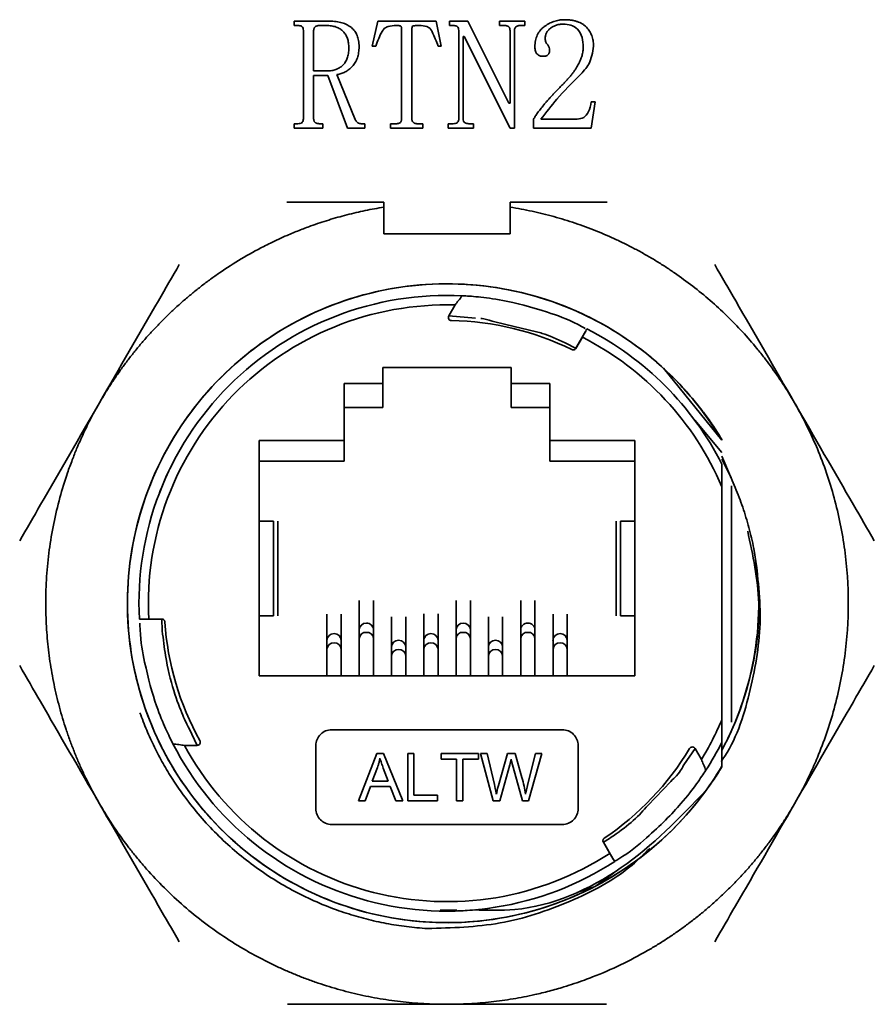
# Model space of a CAD drawing. Header units: millimetres. Extents: x 5 to 517, y 5 to 292.
# Tile 14 of 98: x 74.89 to 77.6, y 131.83 to 134.95. Entities that reach past the tile are written whole.
import ezdxf

# ---------------------------------------------------------------- set-up
doc = ezdxf.new("R2010")
doc.units = ezdxf.units.MM

msp = doc.modelspace()

# ---------------------------------------------------------------- linework, layer by layer
at = {"color": 7, "linetype": 'Continuous', "lineweight": 35}
for p, q in [((75.7604, 134.9462), (75.872, 134.9462)), ((75.7604, 134.9323), (75.7604, 134.9462)), ((76.0077, 134.8674), (76.0253, 134.9462)), ((76.0253, 134.9462), (76.2101, 134.9462)), ((76.2101, 134.9462), (76.2257, 134.8674)), ((76.252, 134.9462), (76.3105, 134.9462)), ((76.252, 134.9323), (76.252, 134.9462)), ((76.3105, 134.9462), (76.4399, 134.6866)), ((76.4104, 134.9462), (76.4909, 134.9462)), ((76.4104, 134.9323), (76.4104, 134.9462)), ((76.4909, 134.9462), (76.4909, 134.9323)), ((75.7721, 134.9323), (75.7604, 134.9323)), ((75.7897, 134.6372), (75.7897, 134.9166)), ((75.8222, 134.9166), (75.8222, 134.7885)), ((75.8613, 134.9323), (75.8398, 134.9323)), ((76.1005, 134.6373), (76.1005, 134.9127)), ((76.1329, 134.9106), (76.1329, 134.6373)), ((76.2638, 134.9323), (76.252, 134.9323)), ((76.2814, 134.6372), (76.2814, 134.9166)), ((76.4261, 134.9323), (76.4104, 134.9323)), ((76.4437, 134.6866), (76.4437, 134.9166)), ((76.4576, 134.9166), (76.4576, 134.6076)), ((76.4909, 134.9323), (76.4752, 134.9323)), ((76.2953, 134.898), (76.2953, 134.637)), ((76.2991, 134.898), (76.2953, 134.898)), ((76.4437, 134.6076), (76.2991, 134.898)), ((76.0195, 134.8674), (76.0077, 134.8674)), ((76.2257, 134.8674), (76.2159, 134.8674)), ((75.8222, 134.7885), (75.8652, 134.7885)), ((75.8222, 134.7746), (75.8222, 134.6368)), ((75.8669, 134.7746), (75.8222, 134.7746)), ((75.9297, 134.6076), (75.8669, 134.7746)), ((75.896, 134.7769), (75.9532, 134.635)), ((76.4399, 134.6866), (76.4437, 134.6866)), ((76.7127, 134.6911), (76.7009, 134.6076)), ((76.701, 134.6911), (76.7127, 134.6911)), ((76.5179, 134.6076), (76.5179, 134.6355)), ((76.5417, 134.6355), (76.6563, 134.6355)), ((75.7604, 134.6215), (75.7721, 134.6215)), ((75.7604, 134.6076), (75.7604, 134.6215)), ((75.8515, 134.6076), (75.7604, 134.6076)), ((75.8398, 134.6215), (75.8515, 134.6215)), ((75.8515, 134.6215), (75.8515, 134.6076)), ((75.9845, 134.6076), (75.9297, 134.6076)), ((75.9728, 134.6215), (75.9845, 134.6215)), ((75.9845, 134.6215), (75.9845, 134.6076)), ((76.0653, 134.6215), (76.0829, 134.6215)), ((76.0653, 134.6076), (76.0653, 134.6215)), ((76.1682, 134.6076), (76.0653, 134.6076)), ((76.1506, 134.6215), (76.1682, 134.6215)), ((76.1682, 134.6215), (76.1682, 134.6076)), ((76.2481, 134.6215), (76.2638, 134.6215)), ((76.2481, 134.6076), (76.2481, 134.6215)), ((76.3285, 134.6076), (76.2481, 134.6076)), ((76.3129, 134.6215), (76.3285, 134.6215)), ((76.3285, 134.6215), (76.3285, 134.6076)), ((76.4576, 134.6076), (76.4437, 134.6076)), ((76.7009, 134.6076), (76.5179, 134.6076)), ((76.0443, 134.273), (76.0443, 134.3571)), ((76.4443, 134.3571), (76.4443, 134.273)), ((76.4443, 134.273), (76.0443, 134.273)), ((76.2499, 134.0128), (76.27, 134.0476)), ((76.2499, 134.0128), (76.3345, 134.0062)), ((76.4306, 133.9859), (76.5276, 133.962)), ((76.6826, 133.9639), (76.6518, 133.9105)), ((76.6728, 133.9452), (76.6525, 133.91)), ((76.6187, 133.9273), (76.6529, 133.9098)), ((76.6533, 133.9096), (76.6525, 133.91)), ((76.0413, 133.85), (76.4473, 133.85)), ((76.0413, 133.85), (76.0413, 133.7992)), ((76.4473, 133.7992), (76.4473, 133.85)), ((77.1143, 133.619), (76.9295, 133.847)), ((76.0413, 133.7992), (75.9193, 133.7992)), ((75.9193, 133.7992), (75.9193, 133.618)), ((76.5693, 133.7992), (76.4473, 133.7992)), ((76.5693, 133.618), (76.5693, 133.7992)), ((75.9193, 133.723), (76.0413, 133.723)), ((76.4473, 133.723), (76.5693, 133.723)), ((77.0283, 133.6824), (77.1143, 133.5803)), ((75.9193, 133.618), (75.6493, 133.618)), ((75.6493, 133.618), (75.6493, 132.873)), ((76.8393, 133.618), (76.5693, 133.618)), ((76.8393, 132.873), (76.8393, 133.618)), ((75.6493, 133.553), (75.9193, 133.553)), ((76.5693, 133.553), (76.8393, 133.553)), ((77.1443, 133.497), (77.1143, 133.5683)), ((77.1143, 133.4719), (77.1143, 132.734)), ((77.1443, 133.4753), (77.1443, 132.7268)), ((75.6952, 133.363), (75.6493, 133.363)), ((75.6893, 133.363), (75.6893, 133.3631)), ((75.6952, 133.063), (75.6952, 133.363)), ((75.7093, 133.0629), (75.7093, 133.3631)), ((76.7793, 133.3631), (76.7793, 133.0629)), ((76.8393, 133.363), (76.7933, 133.363)), ((76.7933, 133.063), (76.7933, 133.363)), ((76.7993, 133.3631), (76.7993, 133.363)), ((75.9666, 133.1118), (75.9666, 133.0184)), ((76.0116, 133.0184), (76.0116, 133.1118)), ((76.2732, 133.1118), (76.2732, 133.0184)), ((76.3182, 133.0184), (76.3182, 133.1118)), ((76.4776, 133.1118), (76.4776, 133.0184)), ((76.5226, 133.0184), (76.5226, 133.1118)), ((75.2796, 133.0522), (75.3412, 133.0522)), ((75.3006, 133.053), (75.3413, 133.053)), ((75.3412, 133.0539), (75.3413, 133.053)), ((75.3431, 133.0154), (75.3413, 133.0535)), ((75.6493, 133.063), (75.6952, 133.063)), ((75.6893, 133.0629), (75.6893, 133.063)), ((75.8644, 133.0683), (75.8644, 132.9847)), ((75.9094, 132.9847), (75.9094, 133.0683)), ((76.0688, 133.06), (76.0688, 132.9636)), ((76.1138, 132.9636), (76.1138, 133.06)), ((76.171, 133.0693), (76.171, 132.9847)), ((76.216, 132.9847), (76.216, 133.0693)), ((76.3754, 133.06), (76.3754, 132.9636)), ((76.4204, 132.9636), (76.4204, 133.06)), ((76.5798, 133.0683), (76.5798, 132.9847)), ((76.6248, 132.9847), (76.6248, 133.0683)), ((76.8393, 133.063), (76.7933, 133.063)), ((76.7993, 133.063), (76.7993, 133.0629)), ((75.9666, 133.0184), (75.9666, 132.9918)), ((76.0116, 132.9918), (76.0116, 133.0184)), ((76.2732, 133.0184), (76.2732, 132.9918)), ((76.3182, 132.9918), (76.3182, 133.0184)), ((76.4776, 133.0184), (76.4776, 132.9918)), ((76.5226, 132.9918), (76.5226, 133.0184)), ((75.8644, 132.9847), (75.8644, 132.9581)), ((75.9094, 132.9581), (75.9094, 132.9847)), ((75.9666, 132.9918), (75.9666, 132.873)), ((76.0116, 132.873), (76.0116, 132.9918)), ((76.171, 132.9847), (76.171, 132.9581)), ((76.216, 132.9581), (76.216, 132.9847)), ((76.2732, 132.9918), (76.2732, 132.873)), ((76.3182, 132.873), (76.3182, 132.9918)), ((76.4776, 132.9918), (76.4776, 132.873)), ((76.5226, 132.873), (76.5226, 132.9918)), ((76.5798, 132.9847), (76.5798, 132.9581)), ((76.6248, 132.9581), (76.6248, 132.9847)), ((75.8644, 132.9581), (75.8644, 132.873)), ((75.9094, 132.873), (75.9094, 132.9581)), ((76.0688, 132.9636), (76.0688, 132.937)), ((76.1138, 132.937), (76.1138, 132.9636)), ((76.171, 132.9581), (76.171, 132.873)), ((76.216, 132.873), (76.216, 132.9581)), ((76.3754, 132.9636), (76.3754, 132.937)), ((76.4204, 132.937), (76.4204, 132.9636)), ((76.5798, 132.9581), (76.5798, 132.873)), ((76.6248, 132.873), (76.6248, 132.9581)), ((76.0688, 132.937), (76.0688, 132.873)), ((76.1138, 132.873), (76.1138, 132.937)), ((76.3754, 132.937), (76.3754, 132.873)), ((76.4204, 132.873), (76.4204, 132.937)), ((75.6493, 132.873), (76.8393, 132.873)), ((75.4535, 132.653), (75.4278, 132.7067)), ((76.6093, 132.7025), (75.8793, 132.7025)), ((75.4535, 132.653), (75.4133, 132.653)), ((75.8293, 132.6525), (75.8293, 132.4525)), ((76.6593, 132.4525), (76.6593, 132.6525)), ((77.0294, 132.6432), (76.9938, 132.5914)), ((77.0294, 132.6432), (77.0495, 132.6083)), ((77.1143, 132.5847), (77.1143, 132.6629)), ((75.9643, 132.4775), (76.0219, 132.6275)), ((76.0219, 132.6275), (76.0433, 132.6275)), ((76.0433, 132.6275), (76.1044, 132.4775)), ((76.12, 132.6275), (76.1398, 132.6275)), ((76.12, 132.4775), (76.12, 132.6275)), ((76.1398, 132.6275), (76.1398, 132.4951)), ((76.2254, 132.6275), (76.3442, 132.6275)), ((76.2254, 132.6097), (76.2254, 132.6275)), ((76.2746, 132.6097), (76.2254, 132.6097)), ((76.2746, 132.4775), (76.2746, 132.6097)), ((76.3442, 132.6097), (76.2946, 132.6097)), ((76.2946, 132.6097), (76.2946, 132.4775)), ((76.3442, 132.6275), (76.3442, 132.6097)), ((76.3508, 132.6275), (76.3712, 132.6275)), ((76.3909, 132.4775), (76.3508, 132.6275)), ((76.3712, 132.6275), (76.3942, 132.5291)), ((76.4072, 132.5263), (76.4358, 132.6275)), ((76.4358, 132.6275), (76.4598, 132.6275)), ((76.4487, 132.6029), (76.4471, 132.6095)), ((76.4835, 132.4775), (76.4487, 132.6029)), ((76.4598, 132.6275), (76.4812, 132.5517)), ((76.5003, 132.5311), (76.524, 132.6275)), ((76.5439, 132.6275), (76.5026, 132.4775)), ((76.524, 132.6275), (76.5439, 132.6275)), ((76.0074, 132.5391), (76.024, 132.5831)), ((76.0426, 132.5807), (76.0584, 132.5391)), ((76.4429, 132.5917), (76.411, 132.4775)), ((75.9852, 132.4775), (76.0018, 132.5229)), ((76.0018, 132.5229), (76.0644, 132.5229)), ((76.0584, 132.5391), (76.0074, 132.5391)), ((76.0644, 132.5229), (76.082, 132.4775)), ((76.4008, 132.4985), (76.4045, 132.5161)), ((76.4045, 132.5161), (76.4072, 132.5263)), ((76.9527, 132.5386), (76.88, 132.463)), ((76.1398, 132.4951), (76.2138, 132.4951)), ((76.2138, 132.4951), (76.2138, 132.4775)), ((75.9643, 132.4775), (75.9852, 132.4775)), ((76.082, 132.4775), (76.1044, 132.4775)), ((76.2138, 132.4775), (76.12, 132.4775)), ((76.2746, 132.4775), (76.2946, 132.4775)), ((76.3909, 132.4775), (76.411, 132.4775)), ((76.5026, 132.4775), (76.4835, 132.4775)), ((75.8793, 132.4025), (76.6093, 132.4025)), ((76.7383, 132.3455), (76.7391, 132.346)), ((76.7594, 132.3107), (76.7391, 132.346)), ((76.7706, 132.293), (76.7398, 132.3463)), ((76.7127, 132.2065), (76.7727, 132.2493)), ((76.7127, 132.2065), (76.7727, 132.2493)), ((76.6564, 132.1868), (76.7127, 132.2065)), ((76.6564, 132.1868), (76.7127, 132.2065)), ((76.2751, 132.1313), (76.2223, 132.1308))]:
    msp.add_line(p, q, dxfattribs=at)
at = {"color": 8, "linetype": 'Continuous', "lineweight": 35}
msp.add_line((76.3876, 133.9965), (76.4306, 133.9859), dxfattribs=at)
at = {"color": 7, "linetype": 'Continuous', "lineweight": 35}
for start, end in [(26.8353, 62.9806), (327.1655, 333.1647)]:
    msp.add_arc((76.2443, 133.103), 0.975, start, end, dxfattribs=at)
at = {"color": 8, "linetype": 'Continuous', "lineweight": 35}
for centre, radius, start, end in [((75.9888, 133.0181), 0.0223, 89.3747, 179.3671), ((75.9893, 133.0181), 0.0223, 0.6252, 90.6254), ((76.2954, 133.0181), 0.0223, 89.3779, 179.364), ((76.2959, 133.0181), 0.0223, 0.6404, 90.6178), ((76.4998, 133.0181), 0.0223, 89.367, 179.3748), ((76.5003, 133.0181), 0.0223, 0.6252, 90.6254), ((75.9875, 132.9899), 0.021, 85.5986, 174.8081), ((75.9907, 132.9899), 0.021, 5.1837, 94.4022), ((76.2941, 132.9899), 0.021, 85.6019, 174.8048), ((76.2973, 132.9899), 0.021, 5.1998, 94.3935), ((76.4985, 132.9899), 0.021, 85.5907, 174.816), ((76.5017, 132.9899), 0.021, 5.1837, 94.4022), ((75.8866, 132.9845), 0.0223, 89.3822, 179.3596), ((75.8853, 132.9562), 0.021, 85.6152, 174.7915), ((75.8871, 132.9845), 0.0223, 0.636, 90.6221), ((75.8885, 132.9562), 0.021, 5.204, 94.3893), ((76.091, 132.9634), 0.0223, 89.3822, 179.3674), ((76.0915, 132.9634), 0.0223, 0.637, 90.6135), ((76.1932, 132.9845), 0.0223, 89.3746, 179.3748), ((76.1919, 132.9562), 0.021, 85.6066, 174.8076), ((76.1937, 132.9845), 0.0223, 0.636, 90.6221), ((76.1951, 132.9562), 0.021, 5.204, 94.3893), ((76.3976, 132.9634), 0.0223, 89.3865, 179.363), ((76.3981, 132.9634), 0.0223, 0.6326, 90.6178), ((76.602, 132.9845), 0.0223, 89.3779, 179.364), ((76.6007, 132.9562), 0.021, 85.6107, 174.796), ((76.6025, 132.9845), 0.0223, 0.6404, 90.6178), ((76.6039, 132.9562), 0.021, 5.2085, 94.3848), ((76.0897, 132.9351), 0.021, 85.6136, 174.8019), ((76.0929, 132.9351), 0.021, 5.2026, 94.3819), ((76.3963, 132.9351), 0.021, 85.6181, 174.7974), ((76.3995, 132.9351), 0.021, 5.1981, 94.3864)]:
    msp.add_arc(centre, radius, start, end, dxfattribs=at)
at = {"color": 7, "linetype": 'Continuous', "lineweight": 35}
for points, knots in [([(75.872, 134.9462), (75.8756, 134.9462), (75.8827, 134.9461), (75.893, 134.9451), (75.9027, 134.9435), (75.9118, 134.9414), (75.9201, 134.9385), (75.928, 134.9351), (75.935, 134.9309), (75.9416, 134.9262), (75.9473, 134.9208), (75.9524, 134.9149), (75.9565, 134.9081), (75.9601, 134.9009), (75.9626, 134.8929), (75.9646, 134.8844), (75.9658, 134.8752), (75.9659, 134.8689), (75.966, 134.8656)], [0.0000076, 0.0000076, 0.0000076, 0.0000076, 0.0774857, 0.1506321, 0.2197843, 0.2852277, 0.3481707, 0.407651, 0.465807, 0.5223409, 0.5778674, 0.6328415, 0.6886304, 0.7450688, 0.8039533, 0.8655482, 0.9307015, 1, 1, 1, 1]), ([(76.5226, 134.8649), (76.5226, 134.8683), (76.5227, 134.8749), (76.5243, 134.8845), (76.5265, 134.8935), (76.5298, 134.9019), (76.5339, 134.9097), (76.5391, 134.9167), (76.5451, 134.9233), (76.5521, 134.9289), (76.5595, 134.934), (76.5671, 134.9385), (76.5748, 134.9423), (76.5827, 134.9454), (76.5907, 134.9479), (76.5988, 134.9496), (76.607, 134.9506), (76.6125, 134.9508), (76.6153, 134.9509)], [0, 0, 0, 0, 0.071854, 0.140311, 0.205354, 0.268677, 0.33039, 0.392029, 0.454083, 0.51816, 0.582308, 0.644834, 0.705375, 0.765459, 0.823856, 0.88259, 0.940976, 1, 1, 1, 1]), ([(76.6153, 134.9509), (76.6191, 134.9508), (76.6266, 134.9507), (76.6373, 134.9495), (76.6473, 134.9477), (76.6565, 134.9451), (76.6648, 134.9417), (76.6725, 134.9377), (76.6794, 134.9327), (76.6855, 134.9272), (76.6907, 134.921), (76.6955, 134.9145), (76.6994, 134.9076), (76.7026, 134.9003), (76.7051, 134.8926), (76.7067, 134.8846), (76.7079, 134.8762), (76.708, 134.8704), (76.7081, 134.8675)], [0, 0, 0, 0, 0.081022, 0.15732, 0.228697, 0.295861, 0.359536, 0.420528, 0.479693, 0.538097, 0.595525, 0.65171, 0.707718, 0.763714, 0.820282, 0.878488, 0.93793, 1, 1, 1, 1]), ([(75.7897, 134.9166), (75.7896, 134.9192), (75.7894, 134.9243), (75.7831, 134.932), (75.7763, 134.9322), (75.7721, 134.9323)], [0, 0, 0, 0, 0.281651, 0.560056, 1, 1, 1, 1]), ([(75.8398, 134.9323), (75.8386, 134.9323), (75.8362, 134.9322), (75.8328, 134.9314), (75.8297, 134.9301), (75.827, 134.9284), (75.8248, 134.9262), (75.8233, 134.9234), (75.8223, 134.9202), (75.8222, 134.9178), (75.8222, 134.9166)], [0, 0, 0, 0, 0.138394, 0.269153, 0.389387, 0.508857, 0.621887, 0.737135, 0.861421, 1, 1, 1, 1]), ([(75.9335, 134.8614), (75.9335, 134.8641), (75.9333, 134.8694), (75.9325, 134.8771), (75.9312, 134.8844), (75.9292, 134.8912), (75.9268, 134.8975), (75.9237, 134.9033), (75.9201, 134.9087), (75.916, 134.9137), (75.9112, 134.9181), (75.9059, 134.922), (75.9, 134.9251), (75.8934, 134.9279), (75.8862, 134.9298), (75.8784, 134.9313), (75.87, 134.9322), (75.8643, 134.9323), (75.8613, 134.9323)], [0, 0, 0, 0, 0.070128, 0.136813, 0.200507, 0.261104, 0.319553, 0.376092, 0.431629, 0.487151, 0.542503, 0.598952, 0.656633, 0.717523, 0.781902, 0.850016, 0.922367, 1, 1, 1, 1]), ([(76.0831, 134.9323), (76.0747, 134.932), (76.0621, 134.9315), (76.0462, 134.9244), (76.0316, 134.9031), (76.0249, 134.8833), (76.0195, 134.8674)], [0, 0, 0, 0, 0.249851, 0.374628, 0.499366, 1, 1, 1, 1]), ([(76.1005, 134.9127), (76.1005, 134.915), (76.1004, 134.9191), (76.1001, 134.9244), (76.0996, 134.928), (76.0988, 134.9305), (76.0964, 134.9314), (76.0933, 134.9319), (76.0886, 134.9322), (76.0851, 134.9323), (76.0831, 134.9323)], [0, 0, 0, 0, 0.2088844, 0.3664208, 0.4733141, 0.5330183, 0.5888717, 0.6830388, 0.82125, 0.9999667, 0.9999667, 0.9999667, 0.9999667]), ([(76.1561, 134.9323), (76.1533, 134.9323), (76.1483, 134.9322), (76.1418, 134.9319), (76.1377, 134.9314), (76.1346, 134.9307), (76.1338, 134.9277), (76.1333, 134.9239), (76.133, 134.9179), (76.133, 134.9133), (76.1329, 134.9106)], [0.0000258, 0.0000258, 0.0000258, 0.0000258, 0.2063212, 0.3621594, 0.4645169, 0.5193847, 0.570354, 0.665789, 0.8094105, 1, 1, 1, 1]), ([(76.2159, 134.8674), (76.2103, 134.8825), (76.2033, 134.9015), (76.1914, 134.9234), (76.1767, 134.9318), (76.1644, 134.9321), (76.1561, 134.9323)], [0, 0, 0, 0, 0.500963, 0.626009, 0.750405, 1, 1, 1, 1]), ([(76.2814, 134.9166), (76.2813, 134.9192), (76.281, 134.9243), (76.2747, 134.932), (76.2679, 134.9322), (76.2638, 134.9323)], [0, 0, 0, 0, 0.281608, 0.559988, 1, 1, 1, 1]), ([(76.4437, 134.9166), (76.4437, 134.9178), (76.4436, 134.9201), (76.4429, 134.9234), (76.4417, 134.9262), (76.4398, 134.9284), (76.4374, 134.9303), (76.4342, 134.9314), (76.4304, 134.9322), (76.4276, 134.9323), (76.4261, 134.9323)], [0, 0, 0, 0, 0.135563, 0.255295, 0.363342, 0.465286, 0.571426, 0.691657, 0.83529, 1, 1, 1, 1]), ([(76.4752, 134.9323), (76.474, 134.9323), (76.4716, 134.9322), (76.4682, 134.9314), (76.4651, 134.9301), (76.4624, 134.9284), (76.4602, 134.9262), (76.4587, 134.9234), (76.4577, 134.9202), (76.4577, 134.9178), (76.4576, 134.9166)], [0, 0, 0, 0, 0.138394, 0.269153, 0.389387, 0.508857, 0.621887, 0.737135, 0.861421, 1, 1, 1, 1]), ([(76.6124, 134.9369), (76.6086, 134.9368), (76.6012, 134.9365), (76.5905, 134.934), (76.5806, 134.9299), (76.5733, 134.9251), (76.568, 134.9207), (76.5647, 134.917), (76.5617, 134.9133), (76.5594, 134.9092), (76.5575, 134.905), (76.5561, 134.9005), (76.5554, 134.8958), (76.5553, 134.8925), (76.5552, 134.8909)], [0.0000149, 0.0000149, 0.0000149, 0.0000149, 0.1396867, 0.2727361, 0.400817, 0.5298172, 0.5927769, 0.6536824, 0.7119099, 0.7683861, 0.8256106, 0.882059, 0.9404284, 1, 1, 1, 1]), ([(76.6756, 134.864), (76.6751, 134.8743), (76.6741, 134.8949), (76.6604, 134.9216), (76.6367, 134.9355), (76.6205, 134.9365), (76.6124, 134.9369)], [0, 0, 0, 0, 0.281008, 0.559937, 0.779398, 1, 1, 1, 1]), ([(76.5552, 134.8909), (76.5553, 134.889), (76.5555, 134.8853), (76.557, 134.8799), (76.5595, 134.875), (76.5619, 134.8723), (76.5631, 134.8709)], [0, 0, 0, 0, 0.2610694, 0.5102247, 0.7516942, 0.9999535, 0.9999535, 0.9999535, 0.9999535]), ([(75.8652, 134.7885), (75.8676, 134.7886), (75.8723, 134.7887), (75.8792, 134.7895), (75.8857, 134.7909), (75.892, 134.7928), (75.898, 134.7953), (75.9037, 134.7984), (75.909, 134.802), (75.9141, 134.8061), (75.9186, 134.8109), (75.9226, 134.8163), (75.9261, 134.8223), (75.9288, 134.829), (75.9309, 134.8362), (75.9324, 134.8441), (75.9334, 134.8526), (75.9335, 134.8584), (75.9335, 134.8614)], [0, 0, 0, 0, 0.0632898, 0.1243784, 0.1831349, 0.2407128, 0.297416, 0.354004, 0.4110515, 0.4682206, 0.5265029, 0.585398, 0.6457711, 0.7087637, 0.7752725, 0.8455517, 0.9201129, 1, 1, 1, 1]), ([(75.966, 134.8656), (75.9659, 134.8624), (75.9657, 134.856), (75.9648, 134.8467), (75.9632, 134.838), (75.9608, 134.8299), (75.9578, 134.8223), (75.9541, 134.8153), (75.9498, 134.8088), (75.9447, 134.803), (75.9393, 134.7979), (75.9337, 134.7931), (75.9279, 134.789), (75.9219, 134.7854), (75.9157, 134.7824), (75.9093, 134.78), (75.9028, 134.7781), (75.8983, 134.7773), (75.896, 134.7769)], [0, 0, 0, 0, 0.078985, 0.154207, 0.225071, 0.293337, 0.358698, 0.422255, 0.485011, 0.546779, 0.607565, 0.66648, 0.723912, 0.780265, 0.835442, 0.889844, 0.944617, 1, 1, 1, 1]), ([(76.5488, 134.8349), (76.5469, 134.835), (76.5432, 134.8351), (76.538, 134.8364), (76.5334, 134.8386), (76.5294, 134.8417), (76.5263, 134.846), (76.524, 134.8513), (76.5228, 134.8578), (76.5226, 134.8624), (76.5226, 134.8649)], [0, 0, 0, 0, 0.125882, 0.24226, 0.351695, 0.45914, 0.57036, 0.694911, 0.83607, 1, 1, 1, 1]), ([(76.5689, 134.8549), (76.5689, 134.8533), (76.5688, 134.8504), (76.5679, 134.8462), (76.5663, 134.8427), (76.564, 134.8398), (76.561, 134.8376), (76.5575, 134.8359), (76.5534, 134.835), (76.5504, 134.8349), (76.5488, 134.8349)], [0, 0, 0, 0, 0.145037, 0.273072, 0.388646, 0.499601, 0.609183, 0.724758, 0.854963, 1, 1, 1, 1]), ([(76.5631, 134.8709), (76.5649, 134.8682), (76.5681, 134.8633), (76.5687, 134.8575), (76.5689, 134.8549)], [0, 0, 0, 0, 0.560147, 1, 1, 1, 1]), ([(76.6105, 134.7458), (76.6133, 134.7486), (76.6186, 134.754), (76.6261, 134.7622), (76.6332, 134.7702), (76.6396, 134.7782), (76.6456, 134.786), (76.6508, 134.7937), (76.6556, 134.8013), (76.6611, 134.811), (76.6668, 134.823), (76.6719, 134.837), (76.6749, 134.8507), (76.6754, 134.8597), (76.6756, 134.864)], [0, 0, 0, 0, 0.08417, 0.164694, 0.241987, 0.316178, 0.386545, 0.454462, 0.519046, 0.581027, 0.697597, 0.805066, 0.905335, 1, 1, 1, 1]), ([(76.7081, 134.8675), (76.705, 134.8475), (76.6994, 134.8117), (76.6745, 134.7856), (76.6636, 134.774)], [0, 0, 0, 0, 0.558341, 1, 1, 1, 1]), ([(76.6636, 134.774), (76.639, 134.7497), (76.5952, 134.7062), (76.558, 134.6571), (76.5417, 134.6355)], [0, 0, 0, 0, 0.560388, 1, 1, 1, 1]), ([(76.5179, 134.6355), (76.5198, 134.6386), (76.5239, 134.6456), (76.5312, 134.6563), (76.5403, 134.6681), (76.5488, 134.6788), (76.5564, 134.688), (76.5628, 134.6953), (76.5696, 134.703), (76.5769, 134.711), (76.5847, 134.7192), (76.5929, 134.7279), (76.6015, 134.7368), (76.6075, 134.7428), (76.6105, 134.7458)], [0, 0, 0, 0, 0.076755, 0.166657, 0.269816, 0.386572, 0.449978, 0.51757, 0.588655, 0.663583, 0.74203, 0.824368, 0.910238, 1, 1, 1, 1]), ([(76.6563, 134.6355), (76.6637, 134.6367), (76.6785, 134.6392), (76.6954, 134.6613), (76.6989, 134.6798), (76.701, 134.6911)], [0, 0, 0, 0, 0.278418, 0.558403, 1, 1, 1, 1]), ([(75.7721, 134.6215), (75.7747, 134.6216), (75.7797, 134.6218), (75.7865, 134.625), (75.7895, 134.6312), (75.7896, 134.6352), (75.7897, 134.6372)], [0, 0, 0, 0, 0.281133, 0.559136, 0.778979, 1, 1, 1, 1]), ([(75.8222, 134.6368), (75.8222, 134.6356), (75.8223, 134.6334), (75.8233, 134.6302), (75.8249, 134.6275), (75.827, 134.6252), (75.8297, 134.6237), (75.8328, 134.6224), (75.8362, 134.6217), (75.8386, 134.6216), (75.8398, 134.6215)], [0, 0, 0, 0, 0.134849, 0.258065, 0.372382, 0.48683, 0.606327, 0.728069, 0.859871, 1, 1, 1, 1]), ([(75.9532, 134.635), (75.9539, 134.6338), (75.9551, 134.6315), (75.9572, 134.6285), (75.9594, 134.6261), (75.9627, 134.6238), (75.9671, 134.622), (75.9709, 134.6217), (75.9728, 134.6215)], [0, 0, 0, 0, 0.162519, 0.304796, 0.435181, 0.552686, 0.773544, 1, 1, 1, 1]), ([(76.0829, 134.6215), (76.0844, 134.6216), (76.0872, 134.6216), (76.091, 134.6224), (76.0942, 134.6235), (76.0967, 134.6254), (76.0984, 134.6277), (76.0997, 134.6305), (76.1004, 134.6337), (76.1005, 134.636), (76.1005, 134.6373)], [0, 0, 0, 0, 0.164527, 0.308, 0.427127, 0.533149, 0.637063, 0.74499, 0.864588, 1, 1, 1, 1]), ([(76.1329, 134.6373), (76.133, 134.636), (76.1331, 134.6337), (76.134, 134.6304), (76.1356, 134.6276), (76.1378, 134.6253), (76.1404, 134.6236), (76.1435, 134.6225), (76.1469, 134.6216), (76.1493, 134.6216), (76.1506, 134.6215)], [0, 0, 0, 0, 0.138447, 0.262615, 0.377754, 0.492638, 0.611993, 0.731103, 0.861738, 1, 1, 1, 1]), ([(76.2638, 134.6215), (76.2663, 134.6216), (76.2713, 134.6218), (76.2782, 134.625), (76.2811, 134.6312), (76.2813, 134.6352), (76.2814, 134.6372)], [0, 0, 0, 0, 0.281215, 0.559191, 0.779013, 1, 1, 1, 1]), ([(76.2953, 134.637), (76.2955, 134.6345), (76.2959, 134.6295), (76.3025, 134.6226), (76.3089, 134.6219), (76.3129, 134.6215)], [0, 0, 0, 0, 0.281187, 0.560396, 1, 1, 1, 1]), ([(75.1444, 133.738), (75.1504, 133.7481), (75.1623, 133.7684), (75.1813, 133.7982), (75.201, 133.8275), (75.2215, 133.8562), (75.2428, 133.8843), (75.2649, 133.9118), (75.2877, 133.9387), (75.3113, 133.9649), (75.3356, 133.9905), (75.3606, 134.0154), (75.3863, 134.0396), (75.4127, 134.0631), (75.4397, 134.0858), (75.4673, 134.1078), (75.4955, 134.129), (75.5369, 134.1583), (75.5926, 134.1941), (75.6471, 134.2243), (75.6957, 134.2487), (75.7329, 134.2659), (75.7757, 134.2836), (75.8195, 134.3002), (75.8698, 134.317), (75.9273, 134.3333), (75.9854, 134.347), (76.0247, 134.3538), (76.0443, 134.3571)], [0, 0, 0, 0, 0.031251, 0.062502, 0.093753, 0.125004, 0.156255, 0.187506, 0.218757, 0.250008, 0.281259, 0.31251, 0.343761, 0.375013, 0.406264, 0.437515, 0.468766, 0.500017, 0.572323, 0.64463, 0.665437, 0.716885, 0.753454, 0.788491, 0.841368, 0.894246, 0.947123, 1, 1, 1, 1]), ([(75.737, 134.373), (75.7494, 134.373), (75.8481, 134.373), (75.9527, 134.373), (76.0443, 134.373)], [0, 0, 0, 0, 0.1255236, 1, 1, 1, 1]), ([(76.4443, 134.373), (76.5358, 134.373), (76.6405, 134.373), (76.7392, 134.373), (76.7516, 134.373)], [0, 0, 0, 0, 0.874433, 1, 1, 1, 1]), ([(76.4443, 134.3571), (76.4559, 134.3552), (76.4791, 134.3513), (76.5136, 134.3443), (76.548, 134.3363), (76.5822, 134.3274), (76.616, 134.3175), (76.6496, 134.3067), (76.6829, 134.295), (76.7159, 134.2824), (76.7485, 134.2688), (76.7806, 134.2543), (76.8124, 134.239), (76.8438, 134.2228), (76.8746, 134.2057), (76.905, 134.1878), (76.9349, 134.169), (76.9743, 134.1427), (77.0223, 134.1076), (77.0775, 134.0623), (77.1302, 134.014), (77.1796, 133.9631), (77.2188, 133.9179), (77.2478, 133.8816), (77.2757, 133.8445), (77.3083, 133.7978), (77.3322, 133.7579), (77.3441, 133.738)], [0, 0, 0, 0, 0.0312512, 0.0625024, 0.0937536, 0.1250048, 0.156256, 0.1875072, 0.2187585, 0.2500097, 0.2812609, 0.3125121, 0.3437633, 0.3750145, 0.4062657, 0.4375169, 0.4687681, 0.5000193, 0.5633086, 0.6265984, 0.6898655, 0.7531321, 0.8149496, 0.8487193, 0.8765803, 0.9382904, 1, 1, 1, 1]), ([(75.1444, 133.738), (75.2075, 133.8473), (75.2939, 133.9969), (75.3751, 134.1375), (75.397, 134.1755)], [0, 0, 0, 0, 0.730161, 1, 1, 1, 1]), ([(77.0916, 134.1754), (77.1136, 134.1372), (77.1948, 133.9966), (77.2812, 133.847), (77.3441, 133.738)], [0, 0, 0, 0, 0.271613, 1, 1, 1, 1]), ([(77.1143, 133.619), (77.0592, 133.7118), (76.9892, 133.7958), (76.8262, 133.9374), (76.7333, 133.995), (76.534, 134.0781), (76.4277, 134.1036), (76.2124, 134.1197), (76.1034, 134.1105), (75.894, 134.058), (75.7935, 134.015), (75.6112, 133.8992), (75.5294, 133.8267), (75.3928, 133.6595), (75.3379, 133.565), (75.2609, 133.3633), (75.2386, 133.2562), (75.2289, 133.0405), (75.2415, 132.9319), (75.3002, 132.7242), (75.3463, 132.625), (75.4674, 132.4463), (75.5424, 132.3667), (75.7136, 132.2351), (75.8098, 132.1832), (76.0137, 132.1122), (76.1214, 132.0932), (76.3372, 132.09), (76.4454, 132.1059), (76.6513, 132.1707), (76.749, 132.2199), (76.9241, 132.3462), (77.0013, 132.4236), (77.0645, 132.5111)], [0, 0, 0, 0, 0.0625, 0.0625, 0.125, 0.125, 0.1875, 0.1875, 0.25, 0.25, 0.3125, 0.3125, 0.375, 0.375, 0.4375, 0.4375, 0.5, 0.5, 0.5625, 0.5625, 0.625, 0.625, 0.6875, 0.6875, 0.75, 0.75, 0.8125, 0.8125, 0.875, 0.875, 0.9375, 0.9375, 1, 1, 1, 1]), ([(77.1143, 133.619), (77.0739, 133.687), (76.9558, 133.8417), (76.7039, 134.0259), (76.3711, 134.1262), (76.0238, 134.1102), (75.7015, 133.9796), (75.441, 133.7494), (75.2718, 133.4457), (75.2132, 133.103), (75.2718, 132.7603), (75.441, 132.4566), (75.7015, 132.2263), (76.0238, 132.0958), (76.3711, 132.0798), (76.7039, 132.1801), (76.9558, 132.3643), (77.0739, 132.519), (77.1143, 132.587)], [0.0670069, 0.0670069, 0.0670069, 0.0670069, 0.0766813, 0.0906554, 0.1046295, 0.1186036, 0.1325777, 0.1465518, 0.1605259, 0.1745, 0.1884741, 0.2024482, 0.2164223, 0.2303964, 0.2443705, 0.2583446, 0.2723187, 0.2819931, 0.2819931, 0.2819931, 0.2819931]), ([(76.2925, 134.0768), (76.1568, 134.0835), (76.0197, 134.0615), (75.7662, 133.9635), (75.6499, 133.8877), (75.458, 133.6953), (75.3825, 133.5788), (75.2852, 133.3251), (75.2635, 133.188), (75.2706, 133.0523)], [0, 0, 0, 0, 0.25, 0.25, 0.5, 0.5, 0.75, 0.75, 1, 1, 1, 1]), ([(76.27, 134.0476), (76.2736, 134.0523), (76.281, 134.062), (76.2885, 134.0717), (76.2925, 134.0768)], [0, 0, 0, 0, 0.473852, 1, 1, 1, 1]), ([(76.2925, 134.0768), (76.3072, 134.076), (76.3355, 134.0744), (76.4282, 134.0629), (76.5358, 134.0351), (76.6308, 134.0011), (76.6743, 133.9772), (76.682, 133.973)], [0, 0, 0, 0, 0.243484, 0.469616, 0.78363, 0.961643, 1, 1, 1, 1]), ([(75.3006, 133.053), (75.2937, 133.1828), (75.314, 133.314), (75.4056, 133.5574), (75.4768, 133.6695), (75.6583, 133.8557), (75.7685, 133.9298), (76.0094, 134.0275), (76.1401, 134.0512), (76.27, 134.0476)], [0, 0, 0, 0, 0.25, 0.25, 0.5, 0.5, 0.75, 0.75, 1, 1, 1, 1]), ([(76.2499, 134.0128), (76.2496, 134.0121), (76.2488, 134.0105), (76.2484, 134.0071), (76.2495, 134.0027), (76.2527, 133.9996), (76.256, 133.9981), (76.2577, 133.998), (76.2586, 133.9979)], [0, 0, 0, 0, 0.123518, 0.248538, 0.494905, 0.744553, 0.8715, 1, 1, 1, 1]), ([(76.3514, 134.0049), (76.3524, 134.0049), (76.3591, 134.0045), (76.3746, 134.0002), (76.3876, 133.9965)], [0, 0, 0, 0, 0.158349, 1, 1, 1, 1]), ([(76.6872, 133.9716), (76.6846, 133.9672), (76.6794, 133.9586), (76.675, 133.9496), (76.6728, 133.9452)], [0, 0, 0, 0, 0.5101147, 1, 1, 1, 1]), ([(76.6728, 133.9452), (76.7709, 133.8953), (76.8602, 133.8281), (77.0104, 133.6671), (77.0713, 133.5733), (77.1143, 133.4719)], [0, 0, 0, 0, 0.5, 0.5, 1, 1, 1, 1]), ([(76.6394, 133.9061), (76.6401, 133.9057), (76.6417, 133.9051), (76.6442, 133.9049), (76.6471, 133.9054), (76.6503, 133.9069), (76.6517, 133.909), (76.6525, 133.91)], [0, 0, 0, 0, 0.1678, 0.33136, 0.501546, 0.749581, 1, 1, 1, 1]), ([(77.1143, 133.619), (77.0782, 133.6798), (77.0193, 133.7589), (76.9498, 133.8284), (76.9295, 133.847)], [0.80786409, 0.80786409, 0.80786409, 0.80786409, 0.81651023, 0.8198725, 0.8198725, 0.8198725, 0.8198725]), ([(76.0413, 133.723), (76.0413, 133.723), (76.0413, 133.7312), (76.0413, 133.7594), (76.0413, 133.7792), (76.0413, 133.7992)], [0, 0, 0, 0, 0.5, 0.5, 1, 1, 1, 1]), ([(76.4473, 133.723), (76.4473, 133.7231), (76.4473, 133.7232), (76.4473, 133.7242), (76.4473, 133.7259), (76.4473, 133.7291), (76.4473, 133.735), (76.4473, 133.7449), (76.4473, 133.757), (76.4473, 133.7706), (76.4473, 133.7848), (76.4473, 133.7944), (76.4473, 133.7992)], [0, 0, 0, 0, 0.060239, 0.119994, 0.179804, 0.240207, 0.369944, 0.500129, 0.629867, 0.760052, 0.879917, 1, 1, 1, 1]), ([(74.8919, 133.3005), (74.9138, 133.3386), (74.995, 133.4792), (75.0814, 133.6288), (75.1444, 133.738)], [0, 0, 0, 0, 0.270327, 1, 1, 1, 1]), ([(75.1444, 132.468), (75.1383, 132.4787), (75.1262, 132.5001), (75.1092, 132.5329), (75.0931, 132.5662), (75.078, 132.5999), (75.0638, 132.634), (75.0507, 132.6686), (75.0386, 132.7035), (75.0274, 132.7387), (75.0174, 132.7742), (75.0083, 132.8101), (75.0003, 132.8461), (74.9934, 132.8824), (74.9875, 132.9189), (74.9827, 132.9555), (74.9789, 132.9923), (74.9762, 133.0291), (74.9746, 133.0661), (74.9739, 133.1189), (74.9761, 133.1876), (74.9845, 133.2718), (74.9985, 133.3552), (75.018, 133.4367), (75.0386, 133.5039), (75.0572, 133.5551), (75.074, 133.5972), (75.0937, 133.6416), (75.1178, 133.6905), (75.1355, 133.7222), (75.1444, 133.738)], [0, 0, 0, 0, 0.027779, 0.055558, 0.083337, 0.111116, 0.138895, 0.166674, 0.194453, 0.222232, 0.250011, 0.27779, 0.305569, 0.333348, 0.361127, 0.388906, 0.416685, 0.444464, 0.472243, 0.500022, 0.563615, 0.627208, 0.690784, 0.754358, 0.815898, 0.849335, 0.877186, 0.918124, 0.959062, 1, 1, 1, 1]), ([(77.1142, 133.6218), (77.1091, 133.6302), (77.0993, 133.6461), (77.0846, 133.6682), (77.0712, 133.6873), (77.0591, 133.7037), (77.0485, 133.7173), (77.0397, 133.7284), (77.0343, 133.7348), (77.0319, 133.7376)], [0, 0, 0, 0, 0.207841, 0.394017, 0.558526, 0.70137, 0.822558, 0.922097, 1, 1, 1, 1]), ([(77.3441, 133.738), (77.3495, 133.7285), (77.3602, 133.7096), (77.3754, 133.6807), (77.3899, 133.6514), (77.4037, 133.6217), (77.4231, 133.5767), (77.4463, 133.5156), (77.4706, 133.4365), (77.49, 133.3551), (77.5087, 133.2439), (77.518, 133.103), (77.5087, 132.962), (77.49, 132.8508), (77.4706, 132.7694), (77.4463, 132.6904), (77.4205, 132.6224), (77.3948, 132.5643), (77.3708, 132.5155), (77.353, 132.4838), (77.3441, 132.468)], [0, 0, 0, 0, 0.0245722, 0.0491445, 0.0737168, 0.0982893, 0.122862, 0.1842758, 0.2456888, 0.3094414, 0.3729004, 0.500003, 0.6271439, 0.6905932, 0.7543172, 0.8157389, 0.8771614, 0.9181078, 0.9590542, 1, 1, 1, 1]), ([(77.3441, 133.738), (77.4073, 133.6286), (77.4937, 133.4789), (77.5749, 133.3383), (77.5967, 133.3005)], [0, 0, 0, 0, 0.731268, 1, 1, 1, 1]), ([(75.9193, 133.553), (75.9193, 133.553), (75.9193, 133.56), (75.9193, 133.5841), (75.9193, 133.601), (75.9193, 133.618)], [0, 0, 0, 0, 0.5, 0.5, 1, 1, 1, 1]), ([(76.5693, 133.553), (76.5693, 133.5531), (76.5693, 133.5533), (76.5693, 133.5549), (76.5693, 133.5579), (76.5693, 133.5633), (76.5693, 133.5717), (76.5693, 133.582), (76.5693, 133.5936), (76.5693, 133.6057), (76.5693, 133.6139), (76.5693, 133.618)], [0, 0, 0, 0, 0.08015, 0.159776, 0.240153, 0.369861, 0.500094, 0.629802, 0.760035, 0.879889, 1, 1, 1, 1]), ([(77.1143, 133.619), (77.1143, 133.6198), (77.1143, 133.621), (77.1142, 133.6222), (77.1143, 133.621), (77.1143, 133.6198), (77.1143, 133.619)], [0, 0, 0, 0, 0.304252, 0.49783, 0.693133, 1, 1, 1, 1]), ([(77.1143, 133.619), (77.1143, 133.6198), (77.1143, 133.6211), (77.1142, 133.6222), (77.1143, 133.621), (77.1143, 133.6198), (77.1143, 133.619)], [0, 0, 0, 0, 0.30391, 0.49784, 0.69349, 1, 1, 1, 1]), ([(75.3344, 133.4531), (75.3405, 133.4683), (75.3524, 133.4983), (75.3693, 133.5335), (75.3798, 133.5539), (75.3847, 133.5632), (75.3838, 133.5614), (75.3836, 133.5612)], [0, 0, 0, 0, 0.257884, 0.507555, 0.735582, 0.95714, 1, 1, 1, 1]), ([(77.1143, 133.559), (77.1194, 133.5492), (77.1296, 133.5297), (77.1438, 133.4997), (77.157, 133.4692), (77.1692, 133.4383), (77.1805, 133.4069), (77.1908, 133.375), (77.2001, 133.3426), (77.2085, 133.3097), (77.2132, 133.2875), (77.2156, 133.2764)], [0, 0, 0, 0, 0.109955, 0.219925, 0.330029, 0.440384, 0.551109, 0.662319, 0.77413, 0.886653, 1, 1, 1, 1]), ([(77.1143, 133.4719), (77.1143, 133.4838), (77.1143, 133.5077), (77.1143, 133.5313), (77.1143, 133.5431)], [0, 0, 0, 0, 0.495181, 1, 1, 1, 1]), ([(77.1143, 132.6377), (77.1153, 132.6396), (77.1532, 132.7108), (77.21, 132.8628), (77.2452, 133.1003), (77.2121, 133.2554), (77.196, 133.3312)], [0, 0, 0, 0, 0.009379, 0.338456, 0.676814, 1, 1, 1, 1]), ([(77.2156, 133.2764), (77.226, 133.2018), (77.2469, 133.0525), (77.209, 132.8291), (77.1623, 132.6751), (77.1158, 132.6072), (77.1119, 132.6016)], [0, 0, 0, 0, 0.322105, 0.645613, 0.970571, 1, 1, 1, 1]), ([(77.2156, 133.2764), (77.2349, 133.1682), (77.236, 133.0569), (77.2015, 132.8399), (77.1661, 132.7343), (77.1143, 132.6375)], [0, 0, 0, 0, 0.5, 0.5, 1, 1, 1, 1]), ([(75.2706, 133.0523), (75.2757, 133.0522), (75.2857, 133.052), (75.2957, 133.0527), (75.3006, 133.053)], [0, 0, 0, 0, 0.510115, 1, 1, 1, 1]), ([(75.3768, 132.6578), (75.37, 132.6714), (75.357, 132.6972), (75.3206, 132.7836), (75.2914, 132.8895), (75.2737, 132.9853), (75.2724, 133.0324), (75.2722, 133.0395)], [0, 0, 0, 0, 0.252287, 0.479323, 0.791132, 0.96826, 1, 1, 1, 1]), ([(75.3512, 133.0436), (75.3511, 133.0445), (75.3509, 133.0461), (75.3498, 133.0484), (75.3479, 133.0507), (75.345, 133.0526), (75.3425, 133.0529), (75.3413, 133.053)], [0, 0, 0, 0, 0.167798, 0.331357, 0.501542, 0.749575, 1, 1, 1, 1]), ([(75.1444, 132.468), (75.0812, 132.5774), (74.9948, 132.7271), (74.9136, 132.8677), (74.8918, 132.9055)], [0, 0, 0, 0, 0.73126, 1, 1, 1, 1]), ([(77.5967, 132.9054), (77.5747, 132.8674), (77.4935, 132.7268), (77.4072, 132.5772), (77.3441, 132.468)], [0, 0, 0, 0, 0.270328, 1, 1, 1, 1]), ([(76.1819, 132.073), (76.171, 132.0737), (76.1491, 132.0753), (76.1166, 132.0788), (76.0842, 132.0834), (76.052, 132.0889), (76.02, 132.0955), (75.9882, 132.1031), (75.9567, 132.1118), (75.9253, 132.1214), (75.8562, 132.1451), (75.7521, 132.1915), (75.6223, 132.2749), (75.506, 132.3764), (75.4268, 132.4701), (75.3756, 132.5449), (75.3452, 132.5953), (75.3178, 132.6474), (75.2931, 132.7009), (75.2793, 132.7377), (75.2724, 132.7562)], [0, 0, 0, 0, 0.02731, 0.054525, 0.081672, 0.108779, 0.135874, 0.162983, 0.190134, 0.217356, 0.244675, 0.372321, 0.500011, 0.627658, 0.755347, 0.804432, 0.853278, 0.902048, 0.950902, 1, 1, 1, 1]), ([(77.1143, 132.6629), (77.1143, 132.6747), (77.1143, 132.6983), (77.1143, 132.7222), (77.1143, 132.734)], [0, 0, 0, 0, 0.5048191, 1, 1, 1, 1]), ([(75.8793, 132.7025), (75.8662, 132.7025), (75.8532, 132.6971), (75.8347, 132.6786), (75.8293, 132.6656), (75.8293, 132.6525)], [0, 0, 0, 0, 0.5, 0.5, 1, 1, 1, 1]), ([(76.6593, 132.6525), (76.6593, 132.6656), (76.6539, 132.6786), (76.6354, 132.6971), (76.6224, 132.7025), (76.6093, 132.7025)], [0, 0, 0, 0, 0.5, 0.5, 1, 1, 1, 1]), ([(75.4535, 132.653), (75.4543, 132.6531), (75.4561, 132.6532), (75.4593, 132.6545), (75.4625, 132.6577), (75.4636, 132.662), (75.4632, 132.6656), (75.4625, 132.6672), (75.4621, 132.668)], [0, 0, 0, 0, 0.123597, 0.248672, 0.495108, 0.744656, 0.87154, 1, 1, 1, 1]), ([(75.4133, 132.653), (75.4075, 132.6537), (75.3953, 132.6553), (75.3832, 132.657), (75.3768, 132.6578)], [0, 0, 0, 0, 0.473925, 1, 1, 1, 1]), ([(75.3768, 132.6578), (75.4388, 132.537), (75.5265, 132.4293), (75.738, 132.2587), (75.8618, 132.1959), (76.1244, 132.1259), (76.263, 132.1188), (76.5314, 132.1614), (76.661, 132.2111), (76.775, 132.2851)], [0, 0, 0, 0, 0.25, 0.25, 0.5, 0.5, 0.75, 0.75, 1, 1, 1, 1]), ([(76.7594, 132.3108), (76.6504, 132.2399), (76.5266, 132.1918), (76.2701, 132.1494), (76.1374, 132.1551), (75.8854, 132.2192), (75.7662, 132.2776), (75.561, 132.4373), (75.4752, 132.5387), (75.4133, 132.653)], [0, 0, 0, 0, 0.25, 0.25, 0.5, 0.5, 0.75, 0.75, 1, 1, 1, 1]), ([(77.0294, 132.6432), (77.0289, 132.6439), (77.0279, 132.6453), (77.0251, 132.6474), (77.0208, 132.6486), (77.0165, 132.6474), (77.0136, 132.6453), (77.0126, 132.6439), (77.0121, 132.6431)], [0, 0, 0, 0, 0.123566, 0.248613, 0.495019, 0.744579, 0.871507, 1, 1, 1, 1]), ([(76.024, 132.5831), (76.025, 132.586), (76.0272, 132.592), (76.0298, 132.6016), (76.0312, 132.6084), (76.0319, 132.6119)], [0, 0, 0, 0, 0.30839, 0.641388, 1, 1, 1, 1]), ([(76.0319, 132.6119), (76.0335, 132.6068), (76.0368, 132.5963), (76.0407, 132.586), (76.0426, 132.5807)], [0, 0, 0, 0, 0.4832467, 1, 1, 1, 1]), ([(77.0495, 132.6083), (77.0517, 132.603), (77.0564, 132.5917), (77.0611, 132.5803), (77.0635, 132.5743)], [0, 0, 0, 0, 0.4739146, 1, 1, 1, 1]), ([(77.0635, 132.5743), (77.0554, 132.5619), (77.0395, 132.5378), (76.9815, 132.461), (76.8997, 132.3789), (76.8201, 132.3124), (76.7791, 132.2884), (76.7746, 132.2858)], [0, 0, 0, 0, 0.242795, 0.472777, 0.79606, 0.977945, 1, 1, 1, 1]), ([(77.0645, 132.5111), (77.0688, 132.5168), (77.0774, 132.5284), (77.0899, 132.5464), (77.1023, 132.5652), (77.1102, 132.5782), (77.1143, 132.5847)], [0, 0, 0, 0, 0.240484, 0.487195, 0.740311, 1, 1, 1, 1]), ([(77.1143, 132.587), (77.1143, 132.5862), (77.1143, 132.5849), (77.1143, 132.5838), (77.1143, 132.585), (77.1143, 132.5862), (77.1143, 132.587)], [0, 0, 0, 0, 0.307014, 0.502871, 0.697864, 1, 1, 1, 1]), ([(77.0645, 132.5111), (76.9804, 132.4234), (76.8126, 132.2486), (76.5372, 132.1256), (76.3733, 132.1306), (76.3304, 132.1319)], [0, 0, 0, 0, 0.426283, 0.849764, 1, 1, 1, 1]), ([(76.2443, 131.833), (76.232, 131.8331), (76.2073, 131.8333), (76.1704, 131.835), (76.1336, 131.8376), (76.0968, 131.8414), (76.0602, 131.8462), (76.0237, 131.8521), (75.9874, 131.8591), (75.9513, 131.8671), (75.9155, 131.8761), (75.88, 131.8862), (75.8447, 131.8973), (75.8098, 131.9094), (75.7753, 131.9226), (75.7412, 131.9367), (75.7075, 131.9518), (75.6742, 131.9679), (75.6414, 131.985), (75.5953, 132.0107), (75.5369, 132.0471), (75.4682, 132.0964), (75.403, 132.1503), (75.3422, 132.2078), (75.2943, 132.2593), (75.2592, 132.301), (75.2312, 132.3366), (75.2025, 132.3759), (75.1722, 132.4212), (75.1537, 132.4524), (75.1444, 132.468)], [0, 0, 0, 0, 0.027779, 0.055558, 0.083337, 0.111116, 0.138895, 0.166674, 0.194453, 0.222232, 0.250011, 0.27779, 0.305569, 0.333348, 0.361127, 0.388906, 0.416685, 0.444464, 0.472243, 0.500022, 0.563615, 0.627208, 0.690784, 0.754358, 0.815898, 0.849335, 0.877186, 0.918124, 0.959062, 1, 1, 1, 1]), ([(75.397, 132.0306), (75.3749, 132.0688), (75.2937, 132.2094), (75.2073, 132.359), (75.1444, 132.468)], [0, 0, 0, 0, 0.27161, 1, 1, 1, 1]), ([(75.8293, 132.4525), (75.8293, 132.4394), (75.8347, 132.4264), (75.8532, 132.4079), (75.8662, 132.4025), (75.8793, 132.4025)], [0, 0, 0, 0, 0.5, 0.5, 1, 1, 1, 1]), ([(77.3441, 132.468), (77.3379, 132.4574), (77.3254, 132.4362), (77.3055, 132.405), (77.2847, 132.3744), (77.2631, 132.3445), (77.2406, 132.3152), (77.2173, 132.2865), (77.1931, 132.2586), (77.1682, 132.2313), (77.1424, 132.2048), (77.1159, 132.1791), (77.0887, 132.1541), (77.0607, 132.13), (77.0321, 132.1066), (77.0028, 132.0842), (76.9728, 132.0625), (76.9422, 132.0418), (76.9111, 132.0219), (76.8623, 131.9928), (76.7944, 131.957), (76.7269, 131.9276), (76.6667, 131.9049), (76.6209, 131.8896), (76.5681, 131.8747), (76.5146, 131.8616), (76.4533, 131.8496), (76.384, 131.8401), (76.3142, 131.8341), (76.2676, 131.8334), (76.2443, 131.833)], [0, 0, 0, 0, 0.027779, 0.055558, 0.083337, 0.111117, 0.138896, 0.166675, 0.194454, 0.222233, 0.250012, 0.277792, 0.305571, 0.33335, 0.361129, 0.388908, 0.416687, 0.444467, 0.472246, 0.500025, 0.57267, 0.645317, 0.665748, 0.717902, 0.754082, 0.78958, 0.842185, 0.89479, 0.947395, 1, 1, 1, 1]), ([(76.6093, 132.4025), (76.6224, 132.4025), (76.6354, 132.4079), (76.6539, 132.4264), (76.6593, 132.4394), (76.6593, 132.4525)], [0, 0, 0, 0, 0.5, 0.5, 1, 1, 1, 1]), ([(77.3441, 132.468), (77.281, 132.3587), (77.1946, 132.2091), (77.1134, 132.0685), (77.0915, 132.0305)], [0, 0, 0, 0, 0.730161, 1, 1, 1, 1]), ([(76.7422, 132.3593), (76.7415, 132.3588), (76.7402, 132.3578), (76.7388, 132.3556), (76.7378, 132.3529), (76.7375, 132.3494), (76.7385, 132.3471), (76.7391, 132.346)], [0, 0, 0, 0, 0.167813, 0.331386, 0.501587, 0.749598, 1, 1, 1, 1]), ([(76.8859, 132.3264), (76.8677, 132.3085), (76.7949, 132.2368), (76.6337, 132.1531), (76.4139, 132.0792), (76.2593, 132.0751), (76.1819, 132.073)], [0, 0, 0, 0, 0.0999421, 0.3987383, 0.6987514, 1, 1, 1, 1]), ([(76.775, 132.2851), (76.7725, 132.2896), (76.7677, 132.2984), (76.7621, 132.3067), (76.7594, 132.3108)], [0, 0, 0, 0, 0.510114, 1, 1, 1, 1]), ([(76.7127, 132.2065), (76.7131, 132.2057), (76.7136, 132.2046), (76.7131, 132.2057), (76.7127, 132.2065)], [0.002228, 0.002228, 0.002228, 0.002228, 0.4999998, 0.9977717, 0.9977717, 0.9977717, 0.9977717]), ([(76.3803, 132.1376), (76.38, 132.1375), (76.3629, 132.1336), (76.3338, 132.1325), (76.2997, 132.1293), (76.2802, 132.1287), (76.2783, 132.1286), (76.2774, 132.1286)], [0, 0, 0, 0, 0.004705, 0.287197, 0.544237, 0.793264, 1, 1, 1, 1]), ([(76.2443, 131.833), (76.1178, 131.833), (75.945, 131.833), (75.7827, 131.833), (75.7391, 131.833)], [0, 0, 0, 0, 0.731654, 1, 1, 1, 1]), ([(76.7494, 131.833), (76.7053, 131.833), (76.543, 131.833), (76.3702, 131.833), (76.2443, 131.833)], [0, 0, 0, 0, 0.271273, 1, 1, 1, 1])]:
    msp.add_open_spline(points, degree=3, knots=knots, dxfattribs=at)
for points in [[(76.0443, 134.3571), (76.0443, 134.3624), (76.0443, 134.3677), (76.0443, 134.373)], [(76.4443, 134.373), (76.4443, 134.3677), (76.4443, 134.3624), (76.4443, 134.3571)], [(76.2586, 133.9979), (76.3902, 133.9958), (76.5213, 133.9642), (76.6394, 133.9061)], [(75.4621, 132.668), (75.3981, 132.783), (75.36, 132.9123), (75.3512, 133.0436)], [(77.1143, 132.734), (77.0958, 132.6906), (77.0742, 132.6485), (77.0495, 132.6083)], [(77.0121, 132.6431), (76.9445, 132.5302), (76.8516, 132.4325), (76.7422, 132.3593)], [(76.4471, 132.6095), (76.4459, 132.6033), (76.4444, 132.5973), (76.4429, 132.5917)], [(76.4812, 132.5517), (76.4866, 132.5327), (76.4905, 132.515), (76.4932, 132.4985)], [(76.3942, 132.5291), (76.3985, 132.5107), (76.4003, 132.5005), (76.4008, 132.4985)], [(76.4932, 132.4985), (76.4943, 132.5057), (76.4966, 132.5165), (76.5003, 132.5311)]]:
    msp.add_open_spline(points, degree=3, dxfattribs=at)
at = {"color": 8, "linetype": 'Continuous', "lineweight": 35}
for points, knots in [([(76.5276, 133.962), (76.5335, 133.9607), (76.5585, 133.9551), (76.5926, 133.9393), (76.6187, 133.9273)], [0, 0, 0, 0, 0.236699, 1, 1, 1, 1]), ([(75.4278, 132.7067), (75.4217, 132.7188), (75.4014, 132.7584), (75.3594, 132.8764), (75.3462, 132.9889), (75.3431, 133.0154)], [0, 0, 0, 0, 0.250293, 0.823516, 1, 1, 1, 1]), ([(76.9938, 132.5914), (76.9898, 132.5826), (76.9845, 132.5711), (76.9589, 132.545), (76.9527, 132.5386)], [0, 0, 0, 0, 0.756785, 1, 1, 1, 1]), ([(76.88, 132.463), (76.8663, 132.4474), (76.8402, 132.4176), (76.7859, 132.3757), (76.7497, 132.3527), (76.7387, 132.3457)], [0, 0, 0, 0, 0.433946, 0.827991, 1, 1, 1, 1])]:
    msp.add_open_spline(points, degree=3, knots=knots, dxfattribs=at)

doc.saveas('drawing.dxf')
